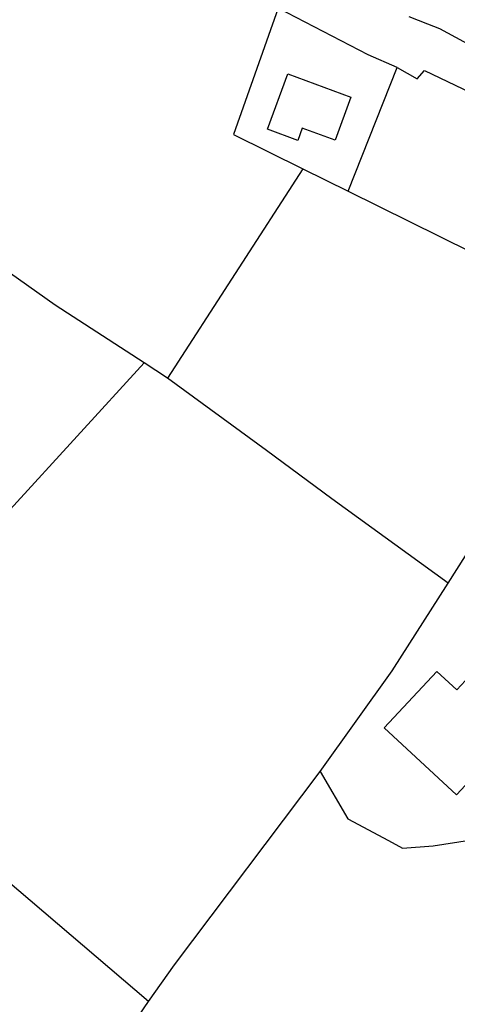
# Model space of a CAD drawing. Extents: x 119999 to 6050531, y -19778 to 3735158.
# Tile 53 of 66: x 2880351 to 2961634, y 1763788 to 1946547. Entities that reach past the tile are written whole.
import ezdxf

# ---------------------------------------------------------------- set-up
doc = ezdxf.new("R2010")
doc.units = 0
doc.header["$LTSCALE"] = 20
for name, color, linetype in [('90 - SITE GENERALLY', 2, 'Continuous'), ('BLD_OTL_S', 1, 'Continuous'), ('GEN_LIN_D', 3, 'Continuous'), ('OTHER_SYM', 6, 'Continuous'), ('ROADS', 7, 'Continuous')]:
    doc.layers.add(name, color=color, linetype=linetype)

# ---------------------------------------------------------------- blocks, each defined once
blk = doc.blocks.new('1586')
at = {"layer": 'BLD_OTL_S'}
for points in [[(122810.16, 308629.47), (122821.86, 308625.19), (122818.92, 308617.16), (122812.81, 308619.4), (122811.99, 308617.15), (122806.4, 308619.2), (122810.16, 308629.47)], [(122837.83, 308518.59), (122828.07, 308508.13), (122841.46, 308495.64), (122847.38, 308501.98), (122845.49, 308503.74), (122849.51, 308508.05), (122843.94, 308513.24), (122845.4, 308514.81), (122843.16, 308516.9), (122841.52, 308515.14), (122837.83, 308518.59)]]:
    blk.add_lwpolyline(points, dxfattribs=at)
at = {"layer": 'GEN_LIN_D'}
for p, q in [((122821.37, 308607.73), (122830.45, 308630.7)), ((122812.97, 308611.89), (122787.83, 308573.02)), ((122812.97, 308611.89), (122821.37, 308607.73)), ((122787.83, 308573.02), (122783.5, 308575.83)), ((122839.92, 308534.97), (122844.75, 308542.54))]:
    blk.add_line(p, q, dxfattribs=at)
for points in [[(122808.39, 308641.7), (122800.09, 308618.26), (122812.97, 308611.89)], [(122830.45, 308630.7), (122825.06, 308633), (122808.39, 308641.7)], [(122832.6, 308640.16), (122836.08, 308638.75), (122838.3, 308637.94), (122848.07, 308632.68), (122896.27, 308608.77), (122944, 308584.67), (122969.87, 308571.5)], [(122830.45, 308630.7), (122834.18, 308628.56), (122835.56, 308630.12), (122851.07, 308622.7), (122889.12, 308604.28)], [(122783.5, 308575.83), (122766.93, 308586.57), (122741.14, 308604.81), (122711.96, 308626.05)], [(122821.37, 308607.73), (122844.16, 308596.44), (122874.7, 308584.32)], [(122668.27, 308578.79), (122673.05, 308558.39), (122699.81, 308536.95), (122727.27, 308514.11), (122758.59, 308548.65), (122783.5, 308575.83)], [(122839.92, 308534.97), (122818.35, 308550.59), (122806.22, 308559.61), (122787.83, 308573.02)], [(122816.13, 308500), (122829.53, 308518.69), (122839.92, 308534.97)], [(122816.13, 308500), (122821.3, 308491.23), (122828.85, 308487.2), (122831.43, 308485.74), (122837.13, 308486.18), (122843.88, 308487.24), (122849.7, 308487.51), (122853.13, 308490.9), (122856.04, 308494.07), (122859.9, 308500), (122863.15, 308501.58), (122869.08, 308503.09), (122882.72, 308506.38)], [(122784.29, 308457.29), (122789.1, 308464.12), (122816.13, 308500)], [(122784.29, 308457.29), (122757.64, 308479.99), (122743.4, 308493.71)], [(122751.68, 308409.96), (122751.19, 308410.49), (122770.43, 308437.04), (122784.29, 308457.29)]]:
    blk.add_lwpolyline(points, dxfattribs=at)
at = {"layer": 'OTHER_SYM'}
for points in [[(122816.13, 308500), (122821.3, 308491.23), (122828.85, 308487.2), (122831.43, 308485.74), (122837.13, 308486.18), (122843.88, 308487.24), (122849.7, 308487.51), (122853.13, 308490.9), (122856.04, 308494.07), (122859.9, 308500), (122863.15, 308501.58), (122869.08, 308503.09), (122882.72, 308506.38)], [(122784.29, 308457.29), (122789.1, 308464.12), (122816.13, 308500)], [(122751.68, 308409.96), (122751.19, 308410.49), (122770.43, 308437.04), (122784.29, 308457.29)]]:
    blk.add_lwpolyline(points, dxfattribs=at)
at = {"layer": 'ROADS'}
for points in [[(122830.45, 308630.7), (122825.06, 308633), (122808.39, 308641.7)], [(122832.6, 308640.16), (122836.08, 308638.75), (122838.3, 308637.94), (122848.07, 308632.68), (122896.27, 308608.77), (122944, 308584.67), (122969.87, 308571.5)], [(122830.45, 308630.7), (122834.18, 308628.56), (122835.56, 308630.12), (122851.07, 308622.7), (122889.12, 308604.28)]]:
    blk.add_lwpolyline(points, dxfattribs=at)

msp = doc.modelspace()

# ---------------------------------------------------------------- block references
at = {"layer": '90 - SITE GENERALLY', "xscale": 1000, "yscale": 1000, "zscale": 1000}
msp.add_blockref('1586', (-119880000.2, -306692999.7), dxfattribs=at)

doc.saveas('drawing.dxf')
